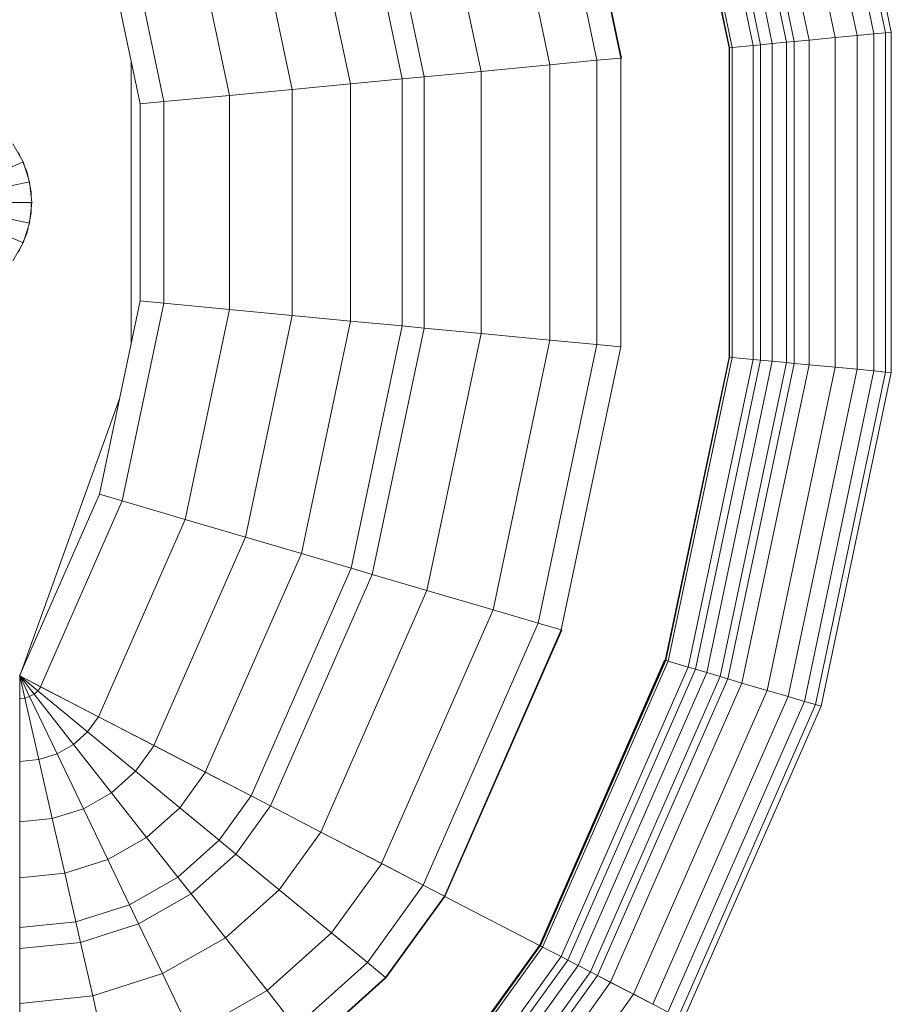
# Model space of a CAD drawing. Header units: millimetres. Extents: x -125 to 25178, y 4748 to 39091.
# Tile 17 of 118: x 11728 to 11946, y 35668 to 35915. Entities that reach past the tile are written whole.
import ezdxf

# ---------------------------------------------------------------- set-up
doc = ezdxf.new("R2010")
doc.units = ezdxf.units.MM
doc.layers.add('M-EQPM-____-OTLN', color=50, linetype='Continuous', lineweight=20)

# ---------------------------------------------------------------- blocks, each defined once
blk = doc.blocks.new('Прямая форма - V line-609801-В_Этаж 03_Отопление')
at = {"layer": 'M-EQPM-____-OTLN', "color": 253}
for p, q in [((-10.17, -229.97), (-5.13, -218.67)), ((-5.2, -231.59), (-2.62, -219.48)), ((0, -232.13), (0, -219.76)), ((2.62, -219.48), (5.2, -231.59)), ((5.13, -218.67), (10.17, -229.97)), ((-14.69, -227.36), (-10.17, -229.97)), ((10.17, -229.97), (14.69, -227.36)), ((-201.03, -229.09), (-217.65, -229.09)), ((-187.3, -229.09), (-201.03, -229.09)), ((-201.03, -229.09), (-199.15, -247.41)), ((-201.03, -229.09), (-199.15, -247.41)), ((-182.02, -229.09), (-187.3, -229.09)), ((-187.3, -229.09), (-185.73, -244.35)), ((-187.3, -229.09), (-185.73, -244.35)), ((-169.53, -229.09), (-182.02, -229.09)), ((-182.02, -229.09), (-180.56, -243.17)), ((-182.02, -229.09), (-180.56, -243.17)), ((-155.5, -229.09), (-169.53, -229.09)), ((-169.53, -229.09), (-168.36, -240.39)), ((-169.53, -229.09), (-168.36, -240.39)), ((-140.36, -229.09), (-155.5, -229.09)), ((-155.5, -229.09), (-154.66, -237.26)), ((-155.5, -229.09), (-154.66, -237.26)), ((-124.56, -229.09), (-140.36, -229.09)), ((-140.36, -229.09), (-139.86, -233.89)), ((-140.36, -229.09), (-139.86, -233.89)), ((-118.83, -229.09), (-124.56, -229.09)), ((-124.56, -229.09), (-124.43, -230.37)), ((-124.56, -229.09), (-124.43, -230.37)), ((-118.83, -229.09), (-124.43, -230.37)), ((-118.83, -229.09), (-124.43, -230.37)), ((-118.83, -229.09), (-124.04, -231.59)), ((-118.83, -229.09), (-124.04, -231.59)), ((-118.83, -229.09), (-123.41, -232.69)), ((-118.83, -229.09), (-123.41, -232.69)), ((-118.83, -229.09), (-122.57, -233.63)), ((-118.83, -229.09), (-122.57, -233.63)), ((-118.85, -229.09), (-121.57, -234.34)), ((-118.83, -229.09), (-121.56, -234.36)), ((-118.83, -229.07), (-73.23, -249.09)), ((-49.02, -254.19), (-118.83, -229.09)), ((-11.3, -229.32), (-12.5, -228.79)), ((12.5, -228.79), (11.3, -229.32)), ((-124.43, -230.37), (-139.86, -233.89)), ((-124.43, -230.37), (-139.86, -233.89)), ((-124.04, -231.59), (-138.4, -238.46)), ((-124.04, -231.59), (-138.4, -238.46)), ((-124.43, -230.37), (-124.04, -231.59)), ((-124.43, -230.37), (-124.04, -231.59)), ((-124.04, -231.59), (-123.41, -232.69)), ((-124.04, -231.59), (-123.41, -232.69)), ((-10.17, -229.97), (-5.2, -231.59)), ((-7.73, -230.91), (-10.11, -229.85)), ((-6.44, -231.18), (-7.73, -230.91)), ((-5.2, -231.59), (0, -232.13)), ((-2.61, -232), (-5.17, -231.45)), ((0, -232), (-2.61, -232)), ((0, -232.13), (5.2, -231.59)), ((2.61, -232), (1.3, -232)), ((5.17, -231.45), (2.61, -232)), ((5.2, -231.59), (10.17, -229.97)), ((7.73, -230.91), (6.44, -231.18)), ((10.11, -229.85), (7.73, -230.91)), ((-139.86, -233.89), (-154.66, -237.26)), ((-139.86, -233.89), (-154.66, -237.26)), ((-139.86, -233.89), (-138.4, -238.46)), ((-139.86, -233.89), (-138.4, -238.46)), ((-123.41, -232.69), (-136.04, -242.61)), ((-123.41, -232.69), (-136.04, -242.61)), ((-122.57, -233.63), (-132.89, -246.14)), ((-122.57, -233.63), (-132.89, -246.14)), ((-121.57, -234.34), (-129.11, -248.85)), ((-121.56, -234.36), (-129.09, -248.88)), ((-123.41, -232.69), (-122.57, -233.63)), ((-123.41, -232.69), (-122.57, -233.63)), ((-122.57, -233.63), (-121.56, -234.36)), ((-122.57, -233.63), (-121.56, -234.36)), ((-121.57, -234.34), (-74.91, -254.82)), ((-121.57, -234.34), (-74.91, -254.82)), ((-154.66, -237.26), (-168.36, -240.39)), ((-154.66, -237.26), (-168.36, -240.39)), ((-154.66, -237.26), (-152.17, -245.06)), ((-154.66, -237.26), (-152.17, -245.06)), ((-138.4, -238.46), (-152.17, -245.06)), ((-138.4, -238.46), (-152.17, -245.06)), ((-138.4, -238.46), (-136.04, -242.61)), ((-138.4, -238.46), (-136.04, -242.61)), ((-168.36, -240.39), (-180.56, -243.17)), ((-168.36, -240.39), (-180.56, -243.17)), ((-168.36, -240.39), (-164.92, -251.17)), ((-168.36, -240.39), (-164.92, -251.17)), ((-185.73, -244.35), (-199.15, -247.41)), ((-185.73, -244.35), (-199.15, -247.41)), ((-180.56, -243.17), (-185.73, -244.35)), ((-180.56, -243.17), (-185.73, -244.35)), ((-185.73, -244.35), (-181.08, -258.9)), ((-185.73, -244.35), (-181.08, -258.9)), ((-180.56, -243.17), (-176.28, -256.6)), ((-180.56, -243.17), (-176.28, -256.6)), ((-136.04, -242.61), (-148.15, -252.12)), ((-136.04, -242.61), (-148.15, -252.12)), ((-136.04, -242.61), (-132.89, -246.14)), ((-136.04, -242.61), (-132.89, -246.14)), ((-152.17, -245.06), (-164.92, -251.17)), ((-152.17, -245.06), (-164.92, -251.17)), ((-152.17, -245.06), (-148.15, -252.12)), ((-152.17, -245.06), (-148.15, -252.12)), ((-132.89, -246.14), (-142.78, -258.12)), ((-132.89, -246.14), (-142.78, -258.12)), ((-132.89, -246.14), (-129.09, -248.88)), ((-132.89, -246.14), (-129.09, -248.88)), ((-199.15, -247.41), (-215.38, -251.11)), ((-199.15, -247.41), (-215.38, -251.11)), ((-199.15, -247.41), (-193.57, -264.88)), ((-199.15, -247.41), (-193.57, -264.88)), ((-129.11, -248.85), (-136.33, -262.77)), ((-129.09, -248.88), (-136.31, -262.79)), ((-129.11, -248.85), (-79.55, -270.61)), ((-129.11, -248.85), (-79.55, -270.61)), ((-73.23, -249.09), (-74.91, -254.82)), ((-73.23, -249.09), (-74.91, -254.82)), ((-73.23, -249.09), (-24.73, -259.3)), ((24.73, -259.3), (73.23, -249.09)), ((-164.92, -251.17), (-176.28, -256.6)), ((-164.92, -251.17), (-176.28, -256.6)), ((-164.92, -251.17), (-159.36, -260.93)), ((-164.92, -251.17), (-159.36, -260.93)), ((-148.15, -252.12), (-159.36, -260.93)), ((-148.15, -252.12), (-159.36, -260.93)), ((-148.15, -252.12), (-142.78, -258.12)), ((-148.15, -252.12), (-142.78, -258.12)), ((-176.28, -256.6), (-181.08, -258.9)), ((-176.28, -256.6), (-181.08, -258.9)), ((-176.28, -256.6), (-169.35, -268.77)), ((-176.28, -256.6), (-169.35, -268.77)), ((-74.91, -254.82), (-79.55, -270.61)), ((-74.91, -254.82), (-79.55, -270.61)), ((-74.91, -254.82), (-25.3, -265.27)), ((-74.91, -254.82), (-25.3, -265.27)), ((25.3, -265.27), (74.91, -254.82)), ((25.3, -265.27), (74.91, -254.82)), ((-181.08, -258.9), (-193.57, -264.88)), ((-181.08, -258.9), (-193.57, -264.88)), ((-181.08, -258.9), (-173.57, -272.09)), ((-181.08, -258.9), (-173.57, -272.09)), ((-142.78, -258.12), (-151.94, -269.23)), ((-142.78, -258.12), (-151.94, -269.23)), ((-142.78, -258.12), (-136.31, -262.79)), ((-142.78, -258.12), (-136.31, -262.79)), ((35.49, -257.04), (-35.49, -257.04)), ((-24.73, -259.3), (-25.3, -265.27)), ((-24.73, -259.3), (-25.3, -265.27)), ((-24.73, -259.3), (24.73, -259.3)), ((24.73, -259.3), (25.3, -265.27)), ((24.73, -259.3), (25.3, -265.27)), ((-159.36, -260.93), (-169.35, -268.77)), ((-159.36, -260.93), (-169.35, -268.77)), ((-159.36, -260.93), (-151.94, -269.23)), ((-159.36, -260.93), (-151.94, -269.23)), ((-136.33, -262.77), (-143.01, -275.66)), ((-136.31, -262.79), (-143, -275.69)), ((-136.33, -262.77), (-84, -285.74)), ((-136.33, -262.77), (-84, -285.74)), ((-193.57, -264.88), (-208.67, -272.12)), ((-193.57, -264.88), (-208.67, -272.12)), ((-193.57, -264.88), (-184.55, -280.71)), ((-193.57, -264.88), (-184.55, -280.71)), ((-25.3, -265.27), (-26.87, -281.7)), ((-25.3, -265.27), (-26.87, -281.7)), ((-25.3, -265.27), (25.3, -265.27)), ((-25.3, -265.27), (25.3, -265.27)), ((25.3, -265.27), (26.87, -281.7)), ((25.3, -265.27), (26.87, -281.7)), ((-169.35, -268.77), (-173.57, -272.09)), ((-169.35, -268.77), (-173.57, -272.09)), ((-169.35, -268.77), (-160.1, -279.12)), ((-169.35, -268.77), (-160.1, -279.12)), ((-151.94, -269.23), (-160.1, -279.12)), ((-151.94, -269.23), (-160.1, -279.12)), ((-151.94, -269.23), (-143, -275.69)), ((-151.94, -269.23), (-143, -275.69)), ((-79.55, -270.61), (-84, -285.74)), ((-79.55, -270.61), (-84, -285.74)), ((-79.55, -270.61), (-26.87, -281.7)), ((-79.55, -270.61), (-26.87, -281.7)), ((26.87, -281.7), (79.55, -270.61)), ((26.87, -281.7), (79.55, -270.61)), ((-208.67, -272.12), (-197.84, -291.15)), ((-208.67, -272.12), (-197.84, -291.15)), ((-173.57, -272.09), (-184.55, -280.71)), ((-173.57, -272.09), (-184.55, -280.71)), ((-173.57, -272.09), (-163.55, -283.3)), ((-173.57, -272.09), (-163.55, -283.3)), ((-143.01, -275.66), (-148.97, -287.14)), ((-143, -275.69), (-148.95, -287.16)), ((-143.01, -275.66), (-88.13, -299.76)), ((-143.01, -275.66), (-88.13, -299.76)), ((-160.1, -279.12), (-163.55, -283.3)), ((-160.1, -279.12), (-163.55, -283.3)), ((-160.1, -279.12), (-148.95, -287.16)), ((-160.1, -279.12), (-148.95, -287.16)), ((-184.55, -280.71), (-197.84, -291.15)), ((-184.55, -280.71), (-197.84, -291.15)), ((-184.55, -280.71), (-172.52, -294.17)), ((-184.55, -280.71), (-172.52, -294.17)), ((-26.87, -281.7), (-28.37, -297.46)), ((-26.87, -281.7), (-28.37, -297.46)), ((-26.87, -281.7), (26.87, -281.7)), ((-26.87, -281.7), (26.87, -281.7)), ((26.87, -281.7), (28.37, -297.46)), ((26.87, -281.7), (28.37, -297.46)), ((-163.55, -283.3), (-172.52, -294.17)), ((-163.55, -283.3), (-172.52, -294.17)), ((-163.55, -283.3), (-151.47, -292.02)), ((-163.55, -283.3), (-151.47, -292.02)), ((-84, -285.74), (-88.13, -299.76)), ((-84, -285.74), (-88.13, -299.76)), ((-84, -285.74), (-28.37, -297.46)), ((-84, -285.74), (-28.37, -297.46)), ((28.37, -297.46), (84, -285.74)), ((28.37, -297.46), (84, -285.74)), ((-148.97, -287.14), (-151.49, -291.99)), ((-148.95, -287.16), (-151.47, -292.02)), ((-148.97, -287.14), (-91.79, -312.24)), ((-148.97, -287.14), (-91.79, -312.24)), ((-197.84, -291.15), (-206.92, -298.28)), ((-197.84, -291.15), (-206.92, -298.28)), ((-197.84, -291.15), (-183.37, -307.32)), ((-197.84, -291.15), (-183.37, -307.32)), ((-151.49, -291.99), (-158.03, -304.61)), ((-151.47, -292.02), (-158.02, -304.64)), ((-151.49, -291.99), (-93.35, -317.52)), ((-151.49, -291.99), (-93.35, -317.52)), ((-172.52, -294.17), (-183.37, -307.32)), ((-172.52, -294.17), (-183.37, -307.32)), ((-172.52, -294.17), (-158.02, -304.64)), ((-172.52, -294.17), (-158.02, -304.64)), ((-206.92, -298.28), (-190.79, -316.32)), ((-206.92, -298.28), (-190.79, -316.32)), ((-28.37, -297.46), (-29.77, -312.05)), ((-28.37, -297.46), (-29.77, -312.05)), ((-28.37, -297.46), (28.37, -297.46)), ((-28.37, -297.46), (28.37, -297.46)), ((28.37, -297.46), (29.77, -312.05)), ((28.37, -297.46), (29.77, -312.05)), ((-88.13, -299.76), (-91.79, -312.24)), ((-88.13, -299.76), (-91.79, -312.24)), ((-88.13, -299.76), (-29.77, -312.05)), ((-88.13, -299.76), (-29.77, -312.05)), ((29.77, -312.05), (88.12, -299.76)), ((29.77, -312.05), (88.12, -299.76)), ((-211.64, -301.99), (-194.65, -320.99)), ((-211.64, -301.99), (-194.65, -320.99)), ((-211.54, -301.9), (-194.56, -320.89)), ((-211.54, -301.9), (-194.56, -320.89)), ((-158.03, -304.61), (-165.96, -319.88)), ((-158.02, -304.64), (-165.94, -319.91)), ((-158.03, -304.61), (-97.38, -331.24)), ((-158.03, -304.61), (-97.38, -331.24)), ((-183.37, -307.32), (-190.79, -316.32)), ((-183.37, -307.32), (-190.79, -316.32)), ((-183.37, -307.32), (-165.94, -319.91)), ((-183.37, -307.32), (-165.94, -319.91)), ((-91.79, -312.24), (-93.35, -317.52)), ((-91.79, -312.24), (-93.35, -317.52)), ((-91.79, -312.24), (-31.01, -325.04)), ((-91.79, -312.24), (-31.01, -325.04)), ((-29.77, -312.05), (-31.01, -325.04)), ((-29.77, -312.05), (-31.01, -325.04)), ((-29.77, -312.05), (29.77, -312.05)), ((-29.77, -312.05), (29.77, -312.05)), ((29.77, -312.05), (31, -325.04)), ((29.77, -312.05), (31, -325.04)), ((31, -325.04), (91.79, -312.24)), ((31, -325.04), (91.79, -312.24)), ((-190.79, -316.32), (-194.56, -320.89)), ((-190.79, -316.32), (-194.56, -320.89)), ((-190.79, -316.32), (-171.36, -330.35)), ((-190.79, -316.32), (-171.36, -330.35)), ((-93.35, -317.52), (-97.38, -331.24)), ((-93.35, -317.52), (-97.38, -331.24)), ((-93.35, -317.52), (-31.53, -330.54)), ((-93.35, -317.52), (-31.53, -330.54)), ((31.53, -330.54), (93.35, -317.52)), ((31.53, -330.54), (93.35, -317.52)), ((-194.56, -320.89), (-194.65, -320.99)), ((-194.56, -320.89), (-194.65, -320.99)), ((-194.65, -320.99), (-174.17, -335.77)), ((-194.65, -320.99), (-174.17, -335.77)), ((-194.56, -320.89), (-174.11, -335.65)), ((-194.56, -320.89), (-174.11, -335.65)), ((-165.96, -319.88), (-171.37, -330.33)), ((-165.94, -319.91), (-171.36, -330.35)), ((-165.96, -319.88), (-102.26, -347.85)), ((-165.96, -319.88), (-102.26, -347.85)), ((-31.01, -325.04), (-31.53, -330.54)), ((-31.01, -325.04), (-31.53, -330.54)), ((-31.01, -325.04), (31, -325.04)), ((-31.01, -325.04), (31, -325.04)), ((31, -325.04), (31.53, -330.54)), ((31, -325.04), (31.53, -330.54)), ((-171.37, -330.33), (-174.12, -335.63)), ((-171.37, -330.33), (-105.6, -359.2)), ((-171.37, -330.33), (-105.6, -359.2)), ((-31.53, -330.54), (-32.89, -344.83)), ((-31.53, -330.54), (-32.89, -344.83)), ((-31.53, -330.54), (31.53, -330.54)), ((-31.53, -330.54), (31.53, -330.54)), ((31.53, -330.54), (32.89, -344.83)), ((31.53, -330.54), (32.89, -344.83)), ((-97.38, -331.24), (-102.26, -347.85)), ((-97.38, -331.24), (-102.26, -347.85)), ((-97.38, -331.24), (-32.89, -344.83)), ((-97.38, -331.24), (-32.89, -344.83)), ((32.89, -344.83), (97.38, -331.24)), ((32.89, -344.83), (97.38, -331.24)), ((-174.19, -335.75), (-186.5, -359.48)), ((-174.17, -335.77), (-186.47, -359.48)), ((-174.12, -335.63), (-174.19, -335.75)), ((-174.19, -335.75), (-107.33, -365.1)), ((-174.19, -335.75), (-107.33, -365.1)), ((-174.11, -335.65), (-174.17, -335.77)), ((-174.12, -335.63), (-107.3, -364.97)), ((-174.12, -335.63), (-107.3, -364.97)), ((-212.08, -342.12), (-186.91, -360.29)), ((-212.08, -342.12), (-186.91, -360.29)), ((-211.67, -341.62), (-186.62, -359.7)), ((-211.67, -341.62), (-186.62, -359.7)), ((-211.59, -341.52), (-186.56, -359.58)), ((-211.59, -341.52), (-186.56, -359.58)), ((-211.5, -341.42), (-186.47, -359.48)), ((-211.5, -341.42), (-186.47, -359.48)), ((-32.89, -344.83), (-34.54, -362.11)), ((-32.89, -344.83), (-34.54, -362.11)), ((-32.89, -344.83), (32.89, -344.83)), ((-32.89, -344.83), (32.89, -344.83)), ((32.89, -344.83), (34.54, -362.11)), ((32.89, -344.83), (34.54, -362.11)), ((-216.57, -347.56), (-190.19, -366.61)), ((-216.57, -347.56), (-190.19, -366.61)), ((-215.37, -346.11), (-189.31, -364.92)), ((-215.37, -346.11), (-189.31, -364.92)), ((-102.26, -347.85), (-105.6, -359.2)), ((-102.26, -347.85), (-105.6, -359.2)), ((-102.26, -347.85), (-34.54, -362.11)), ((-102.26, -347.85), (-34.54, -362.11)), ((34.54, -362.11), (102.26, -347.85)), ((34.54, -362.11), (102.26, -347.85)), ((-218.42, -349.8), (-191.54, -369.2)), ((-218.42, -349.8), (-191.54, -369.2)), ((-220.62, -352.47), (-193.14, -372.31)), ((-220.62, -352.47), (-193.14, -372.31)), ((-221.87, -353.98), (-194.06, -374.06)), ((-221.87, -353.98), (-194.06, -374.06)), ((-224.2, -356.81), (-195.74, -377.35)), ((-224.2, -356.81), (-195.74, -377.35)), ((-186.91, -360.27), (-189.31, -364.91)), ((-186.9, -360.3), (-189.3, -364.93)), ((-186.62, -359.72), (-186.91, -360.27)), ((-186.6, -359.72), (-186.9, -360.3)), ((-186.9, -360.28), (-115.17, -391.77)), ((-186.9, -360.28), (-115.17, -391.77)), ((-186.56, -359.6), (-186.62, -359.72)), ((-186.54, -359.6), (-186.6, -359.72)), ((-186.6, -359.73), (-115, -391.17)), ((-186.6, -359.73), (-115, -391.17)), ((-186.5, -359.48), (-186.56, -359.6)), ((-186.47, -359.48), (-186.54, -359.6)), ((-186.54, -359.61), (-114.96, -391.04)), ((-186.54, -359.61), (-114.96, -391.04)), ((-186.5, -359.48), (-114.92, -390.91)), ((-186.5, -359.48), (-114.92, -390.91)), ((-105.6, -359.2), (-107.3, -364.97)), ((-105.6, -359.2), (-107.3, -364.97)), ((-105.6, -359.2), (-35.67, -373.93)), ((-105.6, -359.2), (-35.67, -373.93)), ((35.67, -373.93), (105.6, -359.2)), ((35.67, -373.93), (105.6, -359.2)), ((-228.31, -361.79), (-198.76, -383.13)), ((-228.31, -361.79), (-198.76, -383.13)), ((-34.54, -362.11), (-35.67, -373.93)), ((-34.54, -362.11), (-35.67, -373.93)), ((-34.54, -362.11), (34.54, -362.11)), ((-34.54, -362.11), (34.54, -362.11)), ((34.54, -362.11), (35.67, -373.93)), ((34.54, -362.11), (35.67, -373.93)), ((-189.31, -364.91), (-190.19, -366.59)), ((-189.3, -364.93), (-190.17, -366.62)), ((-189.3, -364.91), (-116.66, -396.81)), ((-189.3, -364.91), (-116.66, -396.81)), ((-107.3, -364.97), (-107.33, -365.1)), ((-107.33, -365.1), (-107.3, -364.97)), ((-107.3, -364.97), (-36.24, -379.93)), ((-107.3, -364.97), (-36.24, -379.93)), ((36.24, -379.93), (107.3, -364.97)), ((36.24, -379.93), (107.3, -364.97)), ((36.25, -380.07), (107.33, -365.1)), ((36.25, -380.07), (107.33, -365.1)), ((-190.19, -366.59), (-191.54, -369.19)), ((-190.17, -366.62), (-191.52, -369.21)), ((-190.17, -366.6), (-117.19, -398.64)), ((-190.17, -366.6), (-117.19, -398.64)), ((-191.54, -369.19), (-193.14, -372.29)), ((-191.52, -369.21), (-193.13, -372.32)), ((-191.52, -369.2), (-118.02, -401.46)), ((-191.52, -369.2), (-118.02, -401.46)), ((-193.14, -372.29), (-194.06, -374.05)), ((-193.13, -372.32), (-194.04, -374.07)), ((-193.14, -372.29), (-119.02, -404.84)), ((-193.14, -372.29), (-119.02, -404.84)), ((-194.06, -374.05), (-195.76, -377.33)), ((-194.04, -374.07), (-195.73, -377.33)), ((-194.04, -374.05), (-119.58, -406.75)), ((-194.04, -374.05), (-119.58, -406.75)), ((-35.67, -373.93), (-36.24, -379.93)), ((-35.67, -373.93), (-36.24, -379.93)), ((-35.67, -373.93), (35.67, -373.93)), ((-35.67, -373.93), (35.67, -373.93)), ((35.67, -373.93), (36.24, -379.93)), ((35.67, -373.93), (36.24, -379.93)), ((-195.76, -377.33), (-198.76, -383.11)), ((-195.74, -377.35), (-198.73, -383.11)), ((-195.74, -377.33), (-120.63, -410.31)), ((-195.74, -377.33), (-120.63, -410.31)), ((-36.24, -379.93), (36.24, -379.93)), ((-36.24, -379.93), (36.24, -379.93)), ((36.24, -379.93), (36.25, -380.07)), ((36.24, -379.93), (36.25, -380.07)), ((-198.77, -383.14), (-201.27, -387.96)), ((-198.75, -383.14), (-201.25, -387.96)), ((-198.76, -383.11), (-122.48, -416.6)), ((-198.76, -383.11), (-122.48, -416.6)), ((-201.26, -387.99), (-203.2, -391.72)), ((-201.26, -387.97), (-124.03, -421.88)), ((-201.26, -387.97), (-124.03, -421.88)), ((-203.21, -391.73), (-125.23, -425.96)), ((-203.21, -391.73), (-125.23, -425.96)), ((-115.17, -391.77), (-116.66, -396.81)), ((-115.17, -391.77), (-116.66, -396.81)), ((-115, -391.17), (-115.17, -391.77)), ((-115, -391.17), (-115.17, -391.77)), ((-115.17, -391.77), (-38.9, -407.83)), ((-115.17, -391.77), (-38.9, -407.83)), ((-114.96, -391.04), (-115, -391.17)), ((-114.96, -391.04), (-115, -391.17)), ((-115, -391.17), (-38.84, -407.21)), ((-115, -391.17), (-38.84, -407.21)), ((-114.92, -390.91), (-114.96, -391.04)), ((-114.92, -390.91), (-114.96, -391.04)), ((-114.96, -391.04), (-38.83, -407.07)), ((-114.96, -391.04), (-38.83, -407.07)), ((38.83, -407.07), (114.96, -391.04)), ((38.83, -407.07), (114.96, -391.04)), ((38.84, -407.21), (115, -391.17)), ((38.84, -407.21), (115, -391.17)), ((38.9, -407.83), (115.17, -391.77)), ((38.9, -407.83), (115.17, -391.77)), ((-204.54, -394.29), (-126.05, -428.75)), ((-204.54, -394.29), (-126.05, -428.75)), ((-205.21, -395.56), (-126.45, -430.14)), ((-205.21, -395.56), (-126.45, -430.14)), ((-116.66, -396.81), (-117.19, -398.64)), ((-116.66, -396.81), (-117.19, -398.64)), ((-116.66, -396.81), (-39.4, -413.08)), ((-116.66, -396.81), (-39.4, -413.08)), ((39.4, -413.08), (116.66, -396.81)), ((39.4, -413.08), (116.66, -396.81)), ((-117.19, -398.64), (-118.02, -401.46)), ((-117.19, -398.64), (-118.02, -401.46)), ((-117.19, -398.64), (-39.58, -414.98)), ((-117.19, -398.64), (-39.58, -414.98)), ((39.58, -414.98), (117.19, -398.64)), ((39.58, -414.98), (117.19, -398.64)), ((-118.02, -401.46), (-119.02, -404.84)), ((-118.02, -401.46), (-119.02, -404.84)), ((-118.02, -401.46), (-39.87, -417.92)), ((-118.02, -401.46), (-39.87, -417.92)), ((39.86, -417.92), (118.02, -401.46)), ((39.86, -417.92), (118.02, -401.46)), ((-119.02, -404.84), (-119.58, -406.75)), ((-119.02, -404.84), (-119.58, -406.75)), ((-119.02, -404.84), (-40.2, -421.44)), ((-119.02, -404.84), (-40.2, -421.44)), ((40.2, -421.44), (119.02, -404.84)), ((40.2, -421.44), (119.02, -404.84)), ((-119.58, -406.75), (-120.63, -410.31)), ((-119.58, -406.75), (-120.63, -410.31)), ((-119.58, -406.75), (-40.39, -423.42)), ((-119.58, -406.75), (-40.39, -423.42)), ((-38.84, -407.21), (-38.9, -407.83)), ((-38.84, -407.21), (-38.9, -407.83)), ((-38.83, -407.07), (-38.84, -407.21)), ((-38.83, -407.07), (-38.84, -407.21)), ((-38.84, -407.21), (38.84, -407.21)), ((-38.84, -407.21), (38.84, -407.21)), ((-38.83, -407.07), (38.83, -407.07)), ((-38.83, -407.07), (38.83, -407.07)), ((38.83, -407.07), (38.84, -407.21)), ((38.83, -407.07), (38.84, -407.21)), ((38.84, -407.21), (38.9, -407.83)), ((38.84, -407.21), (38.9, -407.83)), ((40.39, -423.42), (119.58, -406.75)), ((40.39, -423.42), (119.58, -406.75)), ((-38.9, -407.83), (-39.4, -413.08)), ((-38.9, -407.83), (-39.4, -413.08)), ((-38.9, -407.83), (38.9, -407.83)), ((-38.9, -407.83), (38.9, -407.83)), ((38.9, -407.83), (39.4, -413.08)), ((38.9, -407.83), (39.4, -413.08)), ((-120.63, -410.31), (-122.48, -416.6)), ((-120.63, -410.31), (-122.48, -416.6)), ((-120.63, -410.31), (-40.74, -427.13)), ((-120.63, -410.31), (-40.74, -427.13)), ((40.74, -427.13), (120.62, -410.31)), ((40.74, -427.13), (120.62, -410.31)), ((-39.58, -414.98), (-39.87, -417.92)), ((-39.58, -414.98), (-39.87, -417.92)), ((-39.4, -413.08), (-39.58, -414.98)), ((-39.4, -413.08), (-39.58, -414.98)), ((-39.58, -414.98), (39.58, -414.98)), ((-39.58, -414.98), (39.58, -414.98)), ((-39.4, -413.08), (39.4, -413.08)), ((-39.4, -413.08), (39.4, -413.08)), ((39.4, -413.08), (39.58, -414.98)), ((39.4, -413.08), (39.58, -414.98)), ((39.58, -414.98), (39.86, -417.92)), ((39.58, -414.98), (39.86, -417.92)), ((-122.48, -416.6), (-124.03, -421.88)), ((-122.48, -416.6), (-124.03, -421.88)), ((-122.48, -416.6), (-41.37, -433.69)), ((-122.48, -416.6), (-41.37, -433.69)), ((41.37, -433.69), (122.48, -416.6)), ((41.37, -433.69), (122.48, -416.6)), ((-39.87, -417.92), (-40.2, -421.44)), ((-39.87, -417.92), (-40.2, -421.44)), ((-39.87, -417.92), (39.86, -417.92)), ((-39.87, -417.92), (39.86, -417.92)), ((39.86, -417.92), (40.2, -421.44)), ((39.86, -417.92), (40.2, -421.44)), ((-124.03, -421.88), (-125.23, -425.96)), ((-124.03, -421.88), (-125.23, -425.96)), ((-124.03, -421.88), (-41.89, -439.17)), ((-124.03, -421.88), (-41.89, -439.17)), ((-40.2, -421.44), (-40.39, -423.42)), ((-40.2, -421.44), (-40.39, -423.42)), ((-40.2, -421.44), (40.2, -421.44)), ((-40.2, -421.44), (40.2, -421.44)), ((40.2, -421.44), (40.39, -423.42)), ((40.2, -421.44), (40.39, -423.42)), ((41.89, -439.17), (124.03, -421.88)), ((41.89, -439.17), (124.03, -421.88)), ((-40.39, -423.42), (-40.74, -427.13)), ((-40.39, -423.42), (-40.74, -427.13)), ((-40.39, -423.42), (40.39, -423.42)), ((-40.39, -423.42), (40.39, -423.42)), ((40.39, -423.42), (40.74, -427.13)), ((40.39, -423.42), (40.74, -427.13)), ((-125.23, -425.96), (-126.05, -428.75)), ((-125.23, -425.96), (-126.05, -428.75)), ((-125.23, -425.96), (-42.3, -443.43)), ((-125.23, -425.96), (-42.3, -443.43)), ((-40.74, -427.13), (-41.37, -433.69)), ((-40.74, -427.13), (-41.37, -433.69)), ((-40.74, -427.13), (40.74, -427.13)), ((-40.74, -427.13), (40.74, -427.13)), ((40.74, -427.13), (41.37, -433.69)), ((40.74, -427.13), (41.37, -433.69)), ((42.3, -443.43), (125.23, -425.96)), ((42.3, -443.43), (125.23, -425.96)), ((-126.05, -428.75), (-126.45, -430.14)), ((-126.05, -428.75), (-126.45, -430.14)), ((-126.05, -428.75), (-42.57, -446.33)), ((-126.05, -428.75), (-42.57, -446.33)), ((42.57, -446.33), (126.04, -428.75)), ((42.57, -446.33), (126.04, -428.75)), ((-126.45, -430.14), (-42.71, -447.77)), ((-126.45, -430.14), (-42.71, -447.77)), ((42.71, -447.77), (126.45, -430.14)), ((42.71, -447.77), (126.45, -430.14)), ((-41.37, -433.69), (-41.89, -439.17)), ((-41.37, -433.69), (-41.89, -439.17)), ((-41.37, -433.69), (41.37, -433.69)), ((-41.37, -433.69), (41.37, -433.69)), ((41.37, -433.69), (41.89, -439.17)), ((41.37, -433.69), (41.89, -439.17)), ((-41.89, -439.17), (-42.3, -443.43)), ((-41.89, -439.17), (-42.3, -443.43)), ((-41.89, -439.17), (41.89, -439.17)), ((-41.89, -439.17), (41.89, -439.17)), ((41.89, -439.17), (42.3, -443.43)), ((41.89, -439.17), (42.3, -443.43)), ((-42.3, -443.43), (-42.57, -446.33)), ((-42.3, -443.43), (-42.57, -446.33)), ((-42.3, -443.43), (42.3, -443.43)), ((-42.3, -443.43), (42.3, -443.43)), ((42.3, -443.43), (42.57, -446.33)), ((42.3, -443.43), (42.57, -446.33)), ((-42.57, -446.33), (-42.71, -447.77)), ((-42.57, -446.33), (-42.71, -447.77)), ((-42.57, -446.33), (42.57, -446.33)), ((-42.57, -446.33), (42.57, -446.33)), ((42.57, -446.33), (42.71, -447.77)), ((42.57, -446.33), (42.71, -447.77)), ((-42.71, -447.77), (42.71, -447.77)), ((-42.71, -447.77), (42.71, -447.77))]:
    blk.add_line(p, q, dxfattribs=at)
blk = doc.blocks.new('Прямая форма - FU - 054-612837-В_Этаж 03_Отопление')
blk.add_blockref('Прямая форма - V line-609801-В_Этаж 03_Отопление', (0, 0))
blk = doc.blocks.new('V line_ifc_RVT-1-В_Этаж 03_Отопление')
at = {"layer": 'M-EQPM-____-OTLN', "color": 253, "lineweight": 20, "rotation": 90}
blk.add_blockref('Прямая форма - FU - 054-612837-В_Этаж 03_Отопление', (27423.24, 35869.15), dxfattribs=at)

msp = doc.modelspace()

# ---------------------------------------------------------------- block references
at = {"lineweight": 9}
msp.add_blockref('V line_ifc_RVT-1-В_Этаж 03_Отопление', (-15924.78, 0), dxfattribs=at)

doc.saveas('drawing.dxf')
